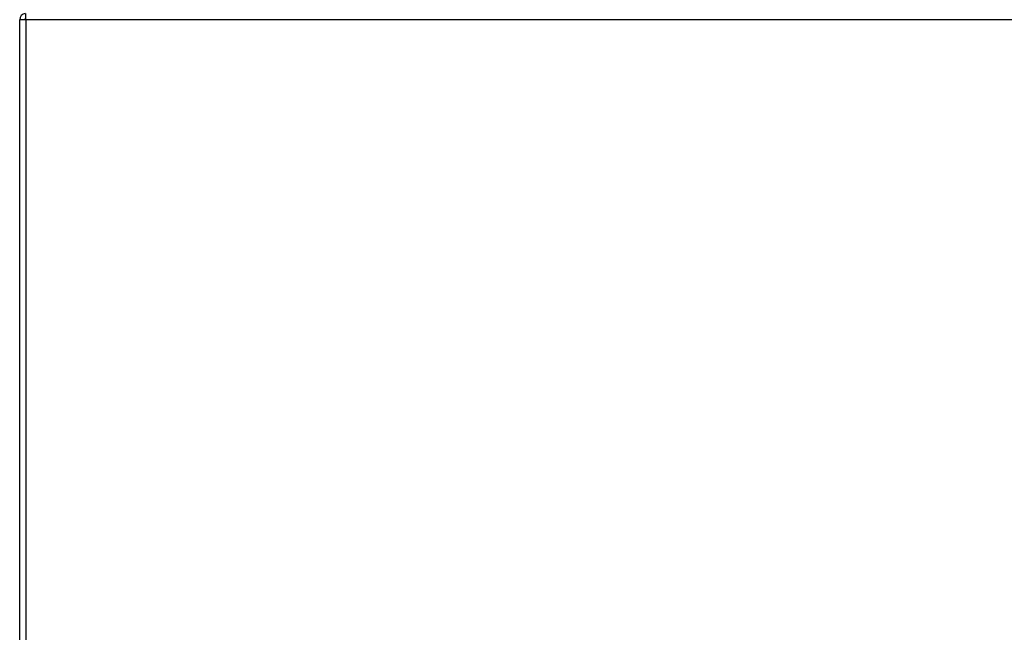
# Model space of a CAD drawing. Header units: millimetres. Extents: x 0 to 287, y 0 to 200.
# Tile 9 of 45: x 54 to 74, y 137 to 149. Entities that reach past the tile are written whole.
import ezdxf
from ezdxf.enums import TextEntityAlignment as Align

# ---------------------------------------------------------------- set-up
doc = ezdxf.new("R2010")
doc.units = ezdxf.units.MM
doc.layers.add('134.135_BW4_CTM-', color=7, linetype='Continuous')
doc.layers.add('Standard', color=7, linetype='Continuous')
doc.styles.add('SEACAD_Arial', font='arial.ttf')
doc.dimstyles.new('ISO', dxfattribs={"dimtxt": 3, "dimasz": 3, "dimexe": 1.5, "dimexo": 0, "dimgap": 0.75, "dimtad": 1, "dimlfac": 10, "dimtxsty": 'SEACAD_Arial', "dimblk1": '_SE_FILLED', "dimblk2": '_SE_FILLED', "dimsah": 1, "dimcen": 1.5, "dimazin": 0, "dimtfac": 0.7, "dimtdec": 3, "dimtmove": 0, "dimatfit": 3, "dimfxl": 1, "dimarcsym": 0})

# ---------------------------------------------------------------- blocks, each defined once
blk = doc.blocks.new('SE1')
at = {"layer": '134.135_BW4_CTM-', "color": 7, "linetype": 'Continuous'}
for p, q in [((54.429, 149.012), (54.429, 149.132)), ((54.309, 133.432), (54.309, 149.012)), ((54.429, 149.012), (54.309, 149.012)), ((86.189, 149.012), (54.429, 149.012)), ((54.429, 149.012), (54.429, 133.452))]:
    blk.add_line(p, q, dxfattribs=at)
for radius, start in [(0.12, 94.7802), (0.02, 120)]:
    blk.add_arc((54.429, 149.012), radius, start, 180, dxfattribs=at)
blk = doc.blocks.new('DMBLK54')
at = {"layer": 'Standard', "linetype": 'Continuous'}
for points in [[(18.094, 185.137), (19.094, 185.137), (18.594, 188.137)], [(18.094, 126.582), (18.594, 123.582), (19.094, 126.582)]]:
    blk.add_hatch(color=7, dxfattribs=at).paths.add_polyline_path(points)
at = {"layer": 'Standard', "color": 7, "linetype": 'Continuous'}
for p, q in [((56.367, 188.137), (17.094, 188.137)), ((18.594, 123.582), (18.594, 188.137)), ((27.779, 123.582), (17.094, 123.582))]:
    blk.add_line(p, q, dxfattribs=at)
at = {"layer": 'Standard', "color": 7, "linetype": 'Continuous', "style": 'SEACAD_Arial'}
blk.add_text('646', height=3, rotation=90, dxfattribs=at).set_placement((14.844, 150.931), align=Align.TOP_LEFT)
blk = doc.blocks.new('_SE_FILLED')
at = {"color": 0}
blk.add_line((0, 0), (-1, 0), dxfattribs=at)
blk.add_solid([(0, 0), (-1, -0.1665), (-1, 0.1665), (0, 0)], dxfattribs=at)

msp = doc.modelspace()

# ---------------------------------------------------------------- block references
at = {"layer": 'Standard'}
msp.add_blockref('SE1', (0, 0), dxfattribs=at)

# ---------------------------------------------------------------- dimensions: what is measured, and where the dimension line sits
at = {"layer": 'Standard', "color": 7, "linetype": 'Continuous'}
dim = msp.add_linear_dim(base=(18.5941, 188.1366), p1=(27.7787, 123.5824), p2=(56.3672, 188.1366), angle=90, text='\\A1;<>', dimstyle='ISO', override={"dimdec": 0}, dxfattribs=at)
dim.commit()
dim.dimension.update_dxf_attribs({"geometry": 'DMBLK54', "text_midpoint": (18.5941, 154.4527), "dimtype": 160})

doc.saveas('drawing.dxf')
